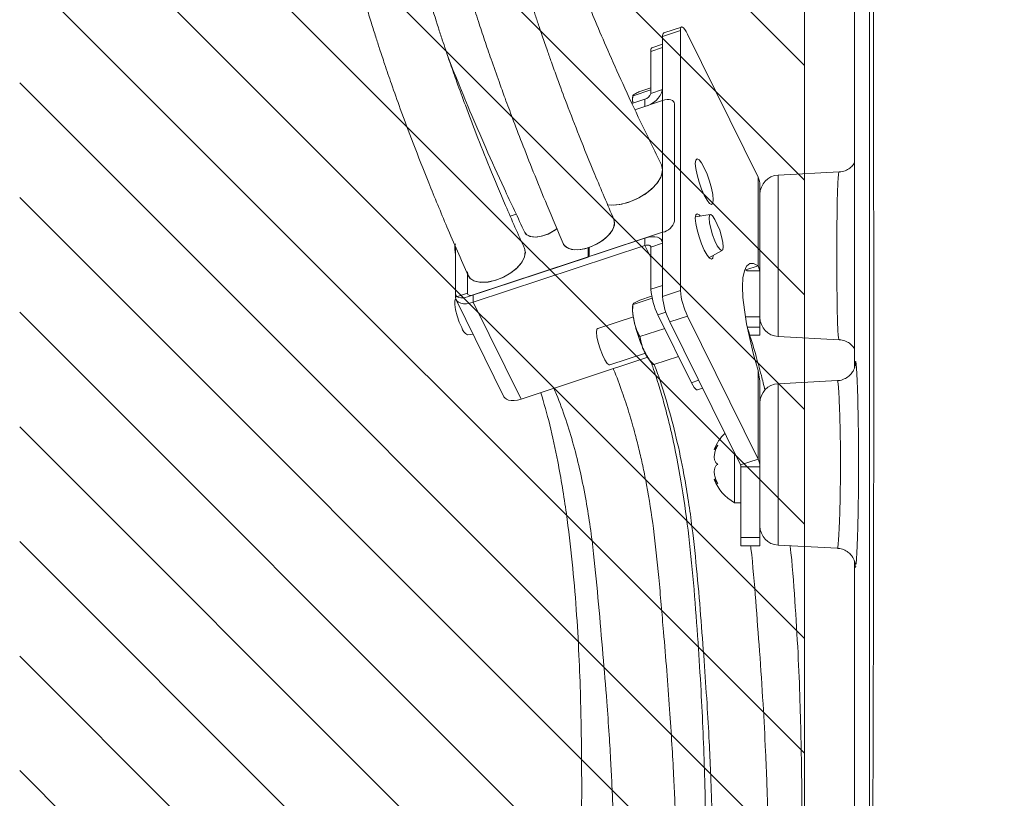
# Model space of a CAD drawing. Header units: millimetres. Extents: x 0 to 8410, y 0 to 5940.
# Tile 128 of 180: x 5057 to 5211, y 3865 to 3987. Entities that reach past the tile are written whole.
import ezdxf

# ---------------------------------------------------------------- set-up
doc = ezdxf.new("R2010")
doc.units = ezdxf.units.MM
doc.header["$LTSCALE"] = 10

msp = doc.modelspace()

# ---------------------------------------------------------------- hatches: boundary and pattern name
at = {"linetype": 'Continuous'}
h = msp.add_hatch(dxfattribs=at)
h.set_pattern_fill('ANSI31', color=8, scale=4, angle=90, style=0)
h.paths.add_polyline_path([(5057.2, 4077.87), (5057.2, 3177.87), (5180.2, 3177.87), (5180.2, 4077.87)], flags=0)

# ---------------------------------------------------------------- linework, layer by layer
at = {"color": 7, "linetype": 'Continuous', "lineweight": 0}
for p, q in [((5180.2, 4077.87), (5180.2, 3177.87)), ((5188, 3997.29), (5188, 3932.31)), ((5160.91, 3985.72), (5158.13, 3984.8)), ((5157.95, 3943.51), (5157.95, 3984.23)), ((5160.73, 3944.43), (5160.73, 3985.15)), ((5161.85, 3984.6), (5172.91, 3962.18)), ((5157.95, 3983.02), (5156.28, 3982.47)), ((5157.95, 3982.51), (5157.95, 3975.92)), ((5156.09, 3981.9), (5156.09, 3975.3)), ((5154.4, 3975.63), (5156.09, 3976.19)), ((5155.17, 3974.42), (5153.14, 3973.75)), ((5153.32, 3974.95), (5156.09, 3975.87)), ((5153.61, 3972.76), (5157.95, 3974.2)), ((5155.17, 3973.27), (5153.61, 3972.76)), ((5159.8, 3973.66), (5159.8, 3955.31)), ((5185.63, 3963.02), (5176.05, 3962.52)), ((5173.2, 3960.95), (5173.2, 3959.52)), ((5173.2, 3951.13), (5173.2, 3959.52)), ((5135, 3956.39), (5134.04, 3956.09)), ((5134.99, 3956.39), (5134.07, 3956.1)), ((5165.42, 3956.33), (5163.08, 3956)), ((5157.95, 3953.55), (5146.44, 3949.74)), ((5125.5, 3943.95), (5125.5, 3951.32)), ((5125.5, 3951.32), (5125.5, 3943.38)), ((5128.28, 3943.73), (5155.17, 3952.63)), ((5128.28, 3942.58), (5155.17, 3951.48)), ((5157.95, 3952.05), (5157.86, 3952.23)), ((5157.95, 3951.83), (5157.95, 3945.23)), ((5146.26, 3949.68), (5146.26, 3951.11)), ((5146.26, 3951.11), (5146.44, 3950.74)), ((5146.44, 3949.74), (5146.44, 3951.17)), ((5156.09, 3951.21), (5156.09, 3944.62)), ((5165.21, 3949.57), (5167.29, 3950.7)), ((5173.2, 3951.13), (5173.2, 3947.53)), ((5146.26, 3949.68), (5127.35, 3943.42)), ((5172.91, 3948.31), (5170.99, 3947.67)), ((5173.2, 3947.53), (5172.91, 3948.31)), ((5127.35, 3947.38), (5127.35, 3943.99)), ((5170.99, 3947.67), (5171.18, 3947.53)), ((5173.2, 3947.53), (5171.18, 3947.53)), ((5173.2, 3940.33), (5173.2, 3947.53)), ((5154.4, 3942.93), (5156.23, 3943.54)), ((5125.53, 3943.14), (5125.51, 3943.12)), ((5125.59, 3942.97), (5133.08, 3927.78)), ((5153.32, 3942.26), (5153.31, 3942.3)), ((5153.32, 3942.26), (5156.29, 3943.24)), ((5157.22, 3940.62), (5162.46, 3929.98)), ((5153.36, 3940.33), (5147.77, 3938.48)), ((5170.13, 3917.09), (5159.07, 3939.51)), ((5172.91, 3918.01), (5161.85, 3940.43)), ((5173.2, 3938.69), (5173.2, 3940.33)), ((5127.37, 3937.49), (5128.23, 3937.61)), ((5154.4, 3937.2), (5158.27, 3938.48)), ((5171.59, 3937.41), (5173.2, 3937.41)), ((5173.2, 3937.41), (5173.2, 3938.69)), ((5176.05, 3937.22), (5185.62, 3936.72)), ((5149.66, 3932.78), (5155.24, 3934.63)), ((5135.77, 3927.39), (5155.63, 3933.96)), ((5156.53, 3932.83), (5156.56, 3932.81)), ((5156.56, 3932.81), (5160.44, 3934.09)), ((5172.91, 3931.88), (5173.2, 3930.2)), ((5173.2, 3930.2), (5173.2, 3926.83)), ((5185.34, 3930.31), (5176.05, 3929.83)), ((5163.41, 3928.86), (5164.2, 3929.12)), ((5173.2, 3918.44), (5173.2, 3926.83)), ((5166.06, 3919.49), (5166.28, 3919.49)), ((5169.2, 3918.97), (5169.2, 3911.18)), ((5173.2, 3918.44), (5173.2, 3916.78)), ((5170.2, 3905.71), (5170.2, 3916.78)), ((5173.2, 3905.71), (5173.2, 3916.78)), ((5166.29, 3914.86), (5166.06, 3914.86)), ((5169.2, 3911.18), (5170.2, 3911.18)), ((5170.2, 3904.43), (5170.2, 3905.71)), ((5173.2, 3904.43), (5173.2, 3905.71)), ((5170.2, 3904.43), (5173.2, 3904.43)), ((5176.05, 3904.53), (5185.34, 3904.04))]:
    msp.add_line(p, q, dxfattribs=at)
at = {"color": 8, "linetype": 'Continuous', "lineweight": 0}
for p, q in [((5157.95, 3984.23), (5160.73, 3985.15)), ((5157.95, 3982.51), (5156.09, 3981.9)), ((5156.09, 3975.3), (5157.95, 3975.92)), ((5155.17, 3973.27), (5155.17, 3974.42)), ((5172.91, 3962.18), (5172.91, 3948.31)), ((5176.05, 3962.52), (5176.05, 3949.87)), ((5155.17, 3951.48), (5155.17, 3952.63)), ((5155.17, 3951.48), (5156.09, 3949.6)), ((5157.95, 3951.83), (5156.09, 3951.21)), ((5176.05, 3949.87), (5176.05, 3937.22)), ((5156.09, 3944.62), (5157.95, 3945.23)), ((5125.5, 3943.38), (5127.35, 3943.99)), ((5128.28, 3943.73), (5128.28, 3942.58)), ((5157.95, 3943.51), (5160.73, 3944.43)), ((5128.28, 3942.58), (5135.77, 3927.39)), ((5158.46, 3941.03), (5157.22, 3940.62)), ((5159.07, 3939.51), (5161.85, 3940.43)), ((5170.92, 3940.33), (5173.2, 3940.33)), ((5171.21, 3938.69), (5173.2, 3938.69)), ((5172.91, 3931.88), (5172.91, 3918.01)), ((5162.46, 3929.98), (5163.59, 3930.36)), ((5176.05, 3929.83), (5176.05, 3904.53)), ((5172.91, 3918.01), (5170.13, 3917.09)), ((5173.2, 3916.78), (5170.2, 3916.78)), ((5170.2, 3905.71), (5173.2, 3905.71))]:
    msp.add_line(p, q, dxfattribs=at)
at = {"color": 7, "linetype": 'Continuous', "lineweight": 0, "flags": 128}
for points in [[(5160.73, 3985.15), (5160.75, 3985.45), (5160.82, 3985.64), (5160.92, 3985.73), (5161.06, 3985.7), (5161.23, 3985.57), (5161.42, 3985.34), (5161.64, 3985.01), (5161.85, 3984.6)], [(5157.95, 3974.2), (5158.31, 3974.29), (5158.66, 3974.34), (5158.98, 3974.34), (5159.26, 3974.29), (5159.49, 3974.2), (5159.66, 3974.05), (5159.77, 3973.87), (5159.8, 3973.66)], [(5157.77, 3964.13), (5157.86, 3963.91), (5157.94, 3963.11), (5157.67, 3962.21), (5157.1, 3961.27), (5156.24, 3960.35), (5155.15, 3959.5), (5153.9, 3958.78), (5152.57, 3958.24), (5151.24, 3957.9), (5149.99, 3957.8), (5149.25, 3957.85)], [(5157.77, 3964.14), (5157.78, 3964.12), (5157.95, 3963.35)], [(5163.07, 3964.35), (5163.14, 3964.87), (5163.34, 3965.07), (5163.65, 3964.91), (5164.04, 3964.42), (5164.48, 3963.65), (5164.91, 3962.66), (5165.3, 3961.56), (5165.61, 3960.46), (5165.81, 3959.45), (5165.88, 3958.65), (5165.81, 3958.12), (5165.61, 3957.93), (5165.3, 3958.08), (5164.91, 3958.57), (5164.48, 3959.35), (5164.04, 3960.33), (5163.65, 3961.43), (5163.34, 3962.54), (5163.14, 3963.54), (5163.07, 3964.35)], [(5157.95, 3963.35), (5157.78, 3962.46), (5157.28, 3961.53), (5156.49, 3960.59), (5155.45, 3959.71), (5154.23, 3958.95), (5152.91, 3958.36), (5151.56, 3957.97), (5150.28, 3957.8), (5149.25, 3957.85)], [(5163.07, 3955.74), (5163.14, 3956.27), (5163.34, 3956.46), (5163.65, 3956.31), (5163.83, 3956.11)], [(5165.22, 3955.77), (5165.29, 3955.05), (5165.48, 3954.14), (5165.77, 3953.16), (5166.14, 3952.22), (5166.52, 3951.44), (5166.89, 3950.9), (5167.18, 3950.68), (5167.38, 3950.81), (5167.44, 3951.25), (5167.38, 3951.97), (5167.18, 3952.88), (5166.89, 3953.86), (5166.52, 3954.79), (5166.14, 3955.58), (5165.77, 3956.11), (5165.48, 3956.33), (5165.29, 3956.21), (5165.22, 3955.77)], [(5150.32, 3955.55), (5150.43, 3955.02), (5150.26, 3954.25), (5149.78, 3953.44), (5149.02, 3952.64), (5148.04, 3951.93), (5146.93, 3951.36), (5145.77, 3950.97), (5144.65, 3950.81), (5143.68, 3950.87), (5142.92, 3951.16), (5142.43, 3951.66), (5142.37, 3951.78)], [(5150.29, 3955.61), (5150.38, 3955.38), (5150.39, 3954.67), (5150.08, 3953.88), (5149.47, 3953.08), (5148.61, 3952.32), (5147.58, 3951.67), (5146.44, 3951.17)], [(5165.88, 3949.93), (5165.81, 3949.52), (5165.61, 3949.33), (5165.3, 3949.48), (5164.91, 3949.97), (5164.48, 3950.74), (5164.04, 3951.73), (5163.65, 3952.83), (5163.34, 3953.93), (5163.14, 3954.94), (5163.07, 3955.74)], [(5141.4, 3954.15), (5140.96, 3953.82), (5139.99, 3953.28), (5138.96, 3952.93), (5137.99, 3952.8), (5137.16, 3952.9), (5136.57, 3953.23), (5136.37, 3953.51)], [(5141.39, 3954.14), (5141.14, 3953.95), (5140.19, 3953.37), (5139.16, 3952.98), (5138.15, 3952.8), (5137.29, 3952.87), (5136.65, 3953.16), (5136.37, 3953.51)], [(5155.17, 3952.63), (5155.71, 3952.77), (5156.23, 3952.85), (5156.71, 3952.85), (5157.13, 3952.77), (5157.48, 3952.63), (5157.74, 3952.41), (5157.9, 3952.14), (5157.95, 3951.83)], [(5125.5, 3950.02), (5125.37, 3950.84), (5125.37, 3951.44), (5125.5, 3951.72), (5125.51, 3951.73)], [(5146.26, 3951.11), (5145.14, 3950.85), (5144.11, 3950.81), (5143.26, 3950.99), (5142.65, 3951.38), (5142.4, 3951.72)], [(5155.17, 3951.48), (5155.35, 3951.53), (5155.52, 3951.55), (5155.68, 3951.55), (5155.82, 3951.53), (5155.94, 3951.48), (5156.02, 3951.41), (5156.08, 3951.32), (5156.09, 3951.21)], [(5136.29, 3951.05), (5136.43, 3950.49), (5136.32, 3949.7), (5135.87, 3948.84), (5135.14, 3947.99), (5134.17, 3947.2), (5133.03, 3946.53), (5131.81, 3946.04), (5130.59, 3945.76), (5129.47, 3945.7), (5128.53, 3945.88), (5127.84, 3946.28), (5127.44, 3946.86), (5127.35, 3947.38)], [(5136.31, 3951), (5136.44, 3950.39), (5136.27, 3949.57), (5135.78, 3948.71), (5135, 3947.85), (5133.99, 3947.08), (5132.82, 3946.44), (5131.58, 3945.98), (5130.37, 3945.73), (5129.28, 3945.72), (5128.37, 3945.94), (5127.73, 3946.38), (5127.48, 3946.76)], [(5172.91, 3948.31), (5172.2, 3948.66), (5171.59, 3948.64), (5171.11, 3948.26), (5170.76, 3947.52), (5170.54, 3946.44), (5170.47, 3945.04), (5170.54, 3943.35), (5170.76, 3941.4), (5171.11, 3939.23), (5171.59, 3936.89), (5172.2, 3934.42), (5172.91, 3931.88)], [(5127.35, 3943.42), (5126.99, 3943.32), (5126.64, 3943.27), (5126.32, 3943.27), (5126.04, 3943.32), (5125.81, 3943.42), (5125.64, 3943.56), (5125.53, 3943.74), (5125.5, 3943.95)], [(5127.35, 3943.99), (5127.37, 3943.89), (5127.42, 3943.8), (5127.51, 3943.73), (5127.62, 3943.68), (5127.76, 3943.65), (5127.92, 3943.65), (5128.1, 3943.68), (5128.28, 3943.73)], [(5126.46, 3938.61), (5126.08, 3939.48), (5125.75, 3940.46), (5125.5, 3941.42), (5125.37, 3942.24), (5125.37, 3942.83), (5125.5, 3943.12), (5125.51, 3943.12)], [(5125.5, 3943.38), (5125.55, 3943.06), (5125.71, 3942.79), (5125.97, 3942.58), (5126.31, 3942.43), (5126.73, 3942.36), (5127.21, 3942.36), (5127.74, 3942.43), (5128.28, 3942.58)], [(5147.59, 3937.91), (5147.66, 3938.36), (5147.77, 3938.48)], [(5149.66, 3932.78), (5149.58, 3932.78), (5149.28, 3933), (5148.91, 3933.54), (5148.52, 3934.33), (5148.15, 3935.28), (5147.85, 3936.27), (5147.66, 3937.19), (5147.59, 3937.91)], [(5163.41, 3928.86), (5163.4, 3928.85), (5163.26, 3928.88), (5163.09, 3929.01), (5162.89, 3929.24), (5162.68, 3929.57), (5162.46, 3929.98)], [(5133.08, 3927.78), (5133.2, 3927.6), (5133.46, 3927.39), (5133.8, 3927.24), (5134.23, 3927.17), (5134.71, 3927.17), (5135.23, 3927.24), (5135.77, 3927.39)]]:
    msp.add_lwpolyline(points, dxfattribs=at)
at = {"color": 7, "linetype": 'Continuous', "lineweight": 0}
for centre, radius, start, end in [((5158.51, 3984.37), 0.581, 131.4014, 193.2988), ((5156.66, 3982.03), 0.581, 131.4014, 193.2988), ((5154.38, 3976.89), 3.7, 282.3059, 344.7317), ((5154.9, 3975.63), 1.23, 282.3104, 344.7298), ((5170.43, 3960.94), 2.77, 0.1809, 26.5154), ((5176.2, 3959.52), 3, 93, 180), ((5157.42, 3955.96), 2.47, 282.3072, 344.733), ((5166.97, 3945.51), 10.91, 184.7188, 206.6728), ((5171.6, 3945.33), 10.91, 184.7208, 206.6708), ((5168.82, 3944.41), 10.91, 184.7194, 206.6722), ((5176.2, 3940.22), 3, 180, 267), ((5128.09, 3939), 1.67, 193.389, 244.6478), ((5176.2, 3926.83), 3, 93, 180), ((5172.6, 3917.06), 7, 134.5967, 159.4), ((5170.43, 3916.77), 2.77, 0.182, 26.5144), ((5169.51, 3916.78), 0.692, 0.18, 26.5268), ((5172.6, 3917.3), 7, 200.6262, 240.9503), ((5176.2, 3907.52), 3, 180, 267)]:
    msp.add_arc(centre, radius, start, end, dxfattribs=at)
for points, knots in [([(5357.92, 4121.9), (5356.09, 4122.47), (5350.82, 4124.08), (5342.52, 4126.55), (5333.44, 4129.18), (5325.58, 4131.38), (5317.72, 4133.5), (5309.26, 4135.67), (5299.63, 4137.97), (5290.68, 4139.91), (5282.66, 4141.46), (5276.01, 4142.61), (5269.99, 4143.52), (5264.75, 4144.21), (5259.94, 4144.76), (5255.05, 4145.22), (5249.57, 4145.61), (5243.02, 4145.9), (5235.72, 4145.95), (5228.03, 4145.66), (5220.58, 4145.04), (5212.66, 4144.02), (5204.23, 4142.49), (5195.22, 4140.29), (5187.9, 4138.03), (5182.18, 4135.96), (5178.18, 4134.37), (5174.6, 4132.83), (5171.6, 4131.44), (5169.13, 4130.24), (5166.9, 4129.11), (5164.5, 4127.84), (5161.62, 4126.23), (5158.32, 4124.27), (5154.88, 4122.09), (5151.48, 4119.78), (5147.64, 4117), (5143.45, 4113.7), (5138.94, 4109.8), (5134.5, 4105.57), (5130.6, 4101.44), (5127.16, 4097.41), (5124.22, 4093.66), (5121.3, 4089.57), (5118.5, 4085.2), (5116.09, 4080.95), (5114.15, 4077.14), (5112.69, 4074), (5111.6, 4071.42), (5110.7, 4069.15), (5109.79, 4066.69), (5108.71, 4063.49), (5107.4, 4059.01), (5106.15, 4053.68), (5105.17, 4047.97), (5104.56, 4042.65), (5104.27, 4038.06), (5104.18, 4034.21), (5104.2, 4031.1), (5104.29, 4028.42), (5104.41, 4026.22), (5104.55, 4024.16), (5104.74, 4021.88), (5105.05, 4019.01), (5105.48, 4015.69), (5106.22, 4010.92), (5107.32, 4005.19), (5108.78, 3998.9), (5110.19, 3993.56), (5111.36, 3989.48), (5112.28, 3986.44), (5112.97, 3984.26), (5113.65, 3982.13), (5114.47, 3979.68), (5115.53, 3976.56), (5117.01, 3972.41), (5118.94, 3967.25), (5121.37, 3961.08), (5124.22, 3954.18), (5126.36, 3949.31), (5127.48, 3946.77)], [0, 0, 0, 0, 0.0117983, 0.0338149, 0.0531759, 0.0698976, 0.0840046, 0.1033548, 0.1237063, 0.1451638, 0.1601266, 0.1745211, 0.187237, 0.1983038, 0.207782, 0.2177576, 0.2294386, 0.2428143, 0.2597888, 0.2767389, 0.2933046, 0.3094911, 0.330558, 0.3520305, 0.3742435, 0.3851766, 0.3960847, 0.4057454, 0.4139522, 0.4207035, 0.4263047, 0.4327691, 0.4413011, 0.4513226, 0.4621806, 0.4728473, 0.4833087, 0.4995228, 0.5152055, 0.5312654, 0.5493903, 0.5618483, 0.5751178, 0.5891879, 0.6040459, 0.6189636, 0.630687, 0.6405435, 0.6485491, 0.6547184, 0.661403, 0.6710406, 0.6835563, 0.7014293, 0.7179766, 0.7332329, 0.7472141, 0.7571609, 0.7658704, 0.7733523, 0.7796291, 0.7842743, 0.7905903, 0.7985732, 0.8081958, 0.8180814, 0.8381817, 0.8555826, 0.8702972, 0.8826217, 0.8896252, 0.8956609, 0.9008639, 0.9074501, 0.9161976, 0.9270904, 0.9422907, 0.9595572, 0.9788238, 1, 1, 1, 1]), ([(5136.31, 3951), (5135.31, 3953.25), (5133.42, 3957.5), (5130.91, 3963.49), (5128.82, 3968.72), (5127.13, 3973.17), (5125.79, 3976.83), (5124.78, 3979.71), (5124.02, 3981.92), (5123.39, 3983.81), (5122.53, 3986.45), (5121.36, 3990.19), (5120.06, 3994.67), (5118.92, 3998.9), (5117.96, 4002.78), (5117.04, 4006.82), (5116.2, 4010.99), (5115.46, 4015.27), (5114.9, 4019.25), (5114.5, 4022.85), (5114.26, 4025.78), (5114.11, 4028.32), (5114, 4030.97), (5113.97, 4034.23), (5114.07, 4038.02), (5114.37, 4042.31), (5114.89, 4046.65), (5115.6, 4050.84), (5116.41, 4054.56), (5117.3, 4057.97), (5118.28, 4061.2), (5119.35, 4064.35), (5120.56, 4067.48), (5121.97, 4070.75), (5123.65, 4074.26), (5125.7, 4078.09), (5128.21, 4082.24), (5131.04, 4086.4), (5133.96, 4090.23), (5136.5, 4093.26), (5138.54, 4095.55), (5140.23, 4097.34), (5141.98, 4099.13), (5144.07, 4101.15), (5146.53, 4103.41), (5149.37, 4105.85), (5152.6, 4108.45), (5156.21, 4111.14), (5159.94, 4113.7), (5163.46, 4115.94), (5166.54, 4117.76), (5169.08, 4119.17), (5171.06, 4120.23), (5172.61, 4121.02), (5174.07, 4121.75), (5175.73, 4122.55), (5177.77, 4123.5), (5180.57, 4124.74), (5184.25, 4126.25), (5188.76, 4127.93), (5193.69, 4129.56), (5198.89, 4131.07), (5204.85, 4132.55), (5211.64, 4133.92), (5219.35, 4135.06), (5227.35, 4135.82), (5235.61, 4136.17), (5243.73, 4136.09), (5251.44, 4135.69), (5258.33, 4135.08), (5264.03, 4134.43), (5268.63, 4133.81), (5272.6, 4133.21), (5276.9, 4132.51), (5282.06, 4131.59), (5288.23, 4130.39), (5295.44, 4128.85), (5303.69, 4126.94), (5312.99, 4124.62), (5323.28, 4121.87), (5334.56, 4118.68), (5346.19, 4115.25), (5354.07, 4112.84), (5357.87, 4111.68)], [0, 0, 0, 0, 0.019575, 0.037026, 0.052283, 0.065299, 0.075886, 0.084257, 0.090401, 0.095231, 0.100696, 0.113464, 0.127915, 0.139763, 0.150485, 0.161939, 0.175238, 0.187203, 0.199761, 0.210528, 0.219251, 0.22597, 0.233341, 0.24319, 0.255473, 0.267936, 0.282852, 0.295984, 0.307555, 0.318557, 0.329102, 0.339213, 0.349648, 0.360462, 0.372308, 0.385755, 0.400619, 0.416766, 0.43157, 0.444033, 0.452165, 0.458832, 0.465737, 0.474199, 0.484223, 0.494691, 0.506452, 0.519503, 0.532696, 0.54417, 0.553898, 0.561882, 0.567667, 0.571988, 0.575806, 0.580654, 0.586551, 0.593496, 0.604651, 0.617306, 0.630377, 0.643814, 0.657618, 0.675395, 0.69377, 0.712767, 0.731279, 0.750227, 0.767301, 0.78248, 0.795726, 0.804749, 0.81266, 0.821747, 0.832886, 0.84638, 0.8621, 0.8801, 0.900434, 0.923151, 0.947812, 0.974811, 1, 1, 1, 1]), ([(5150.32, 3955.56), (5149.31, 3957.91), (5147.43, 3962.28), (5144.99, 3968.32), (5143.04, 3973.35), (5141.61, 3977.19), (5140.61, 3979.96), (5139.96, 3981.78), (5139.48, 3983.17), (5139.04, 3984.44), (5138.55, 3985.91), (5137.82, 3988.09), (5136.85, 3991.09), (5135.71, 3994.76), (5134.52, 3998.8), (5133.43, 4002.76), (5132.46, 4006.55), (5131.6, 4010.17), (5130.82, 4013.77), (5130.09, 4017.61), (5129.45, 4021.45), (5128.95, 4025.15), (5128.61, 4028.36), (5128.41, 4030.8), (5128.29, 4032.83), (5128.2, 4034.87), (5128.14, 4037.38), (5128.17, 4040.35), (5128.33, 4044.14), (5128.71, 4048.31), (5129.33, 4052.51), (5130.03, 4056.11), (5130.81, 4059.34), (5131.68, 4062.38), (5132.66, 4065.37), (5133.81, 4068.43), (5135.19, 4071.68), (5136.89, 4075.22), (5139, 4079.1), (5141.56, 4083.24), (5144.4, 4087.27), (5147.2, 4090.82), (5149.53, 4093.53), (5151.37, 4095.54), (5152.93, 4097.16), (5154.61, 4098.84), (5156.63, 4100.75), (5159.07, 4102.94), (5161.99, 4105.39), (5165.46, 4108.08), (5169.25, 4110.78), (5173.05, 4113.25), (5176.47, 4115.29), (5179.29, 4116.86), (5181.48, 4118.01), (5183.24, 4118.9), (5185, 4119.76), (5187.14, 4120.75), (5189.99, 4122), (5193.59, 4123.46), (5197.86, 4125.03), (5202.52, 4126.55), (5207.42, 4127.95), (5213.01, 4129.31), (5219.36, 4130.56), (5226.54, 4131.59), (5233.95, 4132.24), (5241.57, 4132.51), (5249.04, 4132.39), (5256.13, 4131.98), (5262.48, 4131.4), (5267.72, 4130.78), (5271.99, 4130.2), (5275.78, 4129.63), (5279.98, 4128.94), (5285.04, 4128.03), (5291.05, 4126.85), (5298.04, 4125.35), (5306.03, 4123.49), (5315.03, 4121.22), (5325.01, 4118.54), (5335.95, 4115.43), (5347, 4112.17), (5354.42, 4109.9), (5357.87, 4108.85)], [0, 0, 0, 0, 0.0205237, 0.0381816, 0.0528931, 0.0646118, 0.0719668, 0.0772886, 0.0806918, 0.0841912, 0.0885168, 0.0936683, 0.1034295, 0.1150807, 0.126341, 0.1395566, 0.1506473, 0.1605677, 0.1724022, 0.1834084, 0.1957693, 0.2077751, 0.217722, 0.2256258, 0.2306449, 0.2368488, 0.2447748, 0.2544183, 0.2650825, 0.2810633, 0.2948405, 0.3064583, 0.3171938, 0.3276755, 0.337799, 0.3485447, 0.3601411, 0.3728725, 0.3874247, 0.4036125, 0.4205565, 0.4351441, 0.4470657, 0.4545384, 0.4608474, 0.468167, 0.4767432, 0.4865771, 0.4983792, 0.5115901, 0.5261742, 0.5399328, 0.5514968, 0.5608701, 0.5677066, 0.5726187, 0.5776384, 0.5842227, 0.5923661, 0.6035018, 0.6162149, 0.629326, 0.642757, 0.6565019, 0.6741184, 0.6922494, 0.7109432, 0.7289372, 0.7473896, 0.7640617, 0.7788971, 0.7918191, 0.8005799, 0.8085543, 0.8181447, 0.829737, 0.8436656, 0.8598193, 0.878287, 0.8991611, 0.9225149, 0.9479056, 0.9757332, 1, 1, 1, 1]), ([(5148.11, 4104.74), (5147.85, 4104.5), (5146.05, 4102.8), (5143.44, 4099.95), (5140.2, 4096.17), (5137.46, 4092.66), (5134.76, 4088.88), (5132.2, 4084.88), (5130.01, 4081.04), (5128.28, 4077.65), (5126.99, 4074.87), (5126.01, 4072.58), (5125.27, 4070.71), (5124.59, 4068.9), (5123.87, 4066.82), (5123.04, 4064.21), (5122, 4060.45), (5120.95, 4055.77), (5120.11, 4050.44), (5119.6, 4045.39), (5119.38, 4040.99), (5119.34, 4037.31), (5119.4, 4034.38), (5119.52, 4031.86), (5119.67, 4029.55), (5119.89, 4027.03), (5120.22, 4023.92), (5120.71, 4020.26), (5121.5, 4015.42), (5122.61, 4009.87), (5124.04, 4003.83), (5125.49, 3998.4), (5126.82, 3993.8), (5128.01, 3989.93), (5129.04, 3986.7), (5130.05, 3983.66), (5131.12, 3980.51), (5132.2, 3977.47), (5133.32, 3974.39), (5134.5, 3971.21), (5135.97, 3967.37), (5137.77, 3962.81), (5139.92, 3957.54), (5141.52, 3953.77), (5142.37, 3951.78)], [0, 0, 0, 0, 0.006586, 0.045611, 0.07216, 0.100234, 0.129799, 0.160816, 0.191457, 0.214933, 0.234707, 0.250818, 0.263314, 0.273901, 0.288082, 0.30582, 0.326695, 0.363397, 0.397833, 0.430086, 0.460056, 0.481165, 0.499453, 0.514925, 0.528241, 0.54253, 0.561788, 0.58581, 0.610306, 0.651038, 0.687896, 0.720852, 0.750377, 0.771857, 0.791425, 0.809077, 0.827123, 0.848401, 0.864086, 0.882824, 0.905853, 0.933119, 0.964541, 1, 1, 1, 1]), ([(5157.77, 3964.14), (5156.67, 3966.38), (5154.58, 3970.62), (5151.78, 3976.62), (5149.44, 3981.87), (5147.52, 3986.34), (5146, 3990.04), (5144.83, 3992.98), (5143.96, 3995.24), (5143.25, 3997.11), (5142.32, 3999.64), (5141.04, 4003.24), (5139.6, 4007.57), (5138.33, 4011.71), (5137.26, 4015.45), (5136.25, 4019.27), (5135.34, 4023.14), (5134.5, 4027.15), (5133.82, 4030.95), (5133.31, 4034.44), (5132.97, 4037.29), (5132.76, 4039.58), (5132.59, 4041.75), (5132.45, 4044.27), (5132.37, 4047.43), (5132.42, 4051.41), (5132.69, 4055.75), (5133.21, 4060.02), (5133.86, 4063.71), (5134.61, 4067.05), (5135.49, 4070.24), (5136.54, 4073.42), (5137.45, 4075.87), (5138.07, 4077.25), (5138.22, 4077.58)], [0, 0, 0, 0, 0.055607, 0.105255, 0.148781, 0.186086, 0.216657, 0.241139, 0.259527, 0.2732, 0.288127, 0.32309, 0.363775, 0.39776, 0.428565, 0.459811, 0.496207, 0.529014, 0.564609, 0.596171, 0.62147, 0.640547, 0.657293, 0.679843, 0.708359, 0.742768, 0.788181, 0.828113, 0.862613, 0.893686, 0.925273, 0.956988, 0.989646, 1, 1, 1, 1]), ([(5190.44, 3795.59), (5190.41, 3825.02), (5190.33, 3892.44), (5190.36, 3959.86), (5190.37, 3997.84)], [0, 0, 0, 0, 0.436559, 1, 1, 1, 1]), ([(5124.35, 3980.98), (5124.77, 3979.89), (5125.87, 3977.08), (5127.82, 3972.35), (5130.3, 3966.61), (5133.16, 3960.26), (5135.27, 3955.83), (5136.37, 3953.51)], [0, 0, 0, 0, 0.119879, 0.307681, 0.51741, 0.748459, 1, 1, 1, 1]), ([(5153.29, 3973.8), (5153.28, 3973.87), (5153.2, 3974.24), (5153.27, 3974.63), (5153.32, 3974.95)], [0, 0, 0, 0, 0.179461, 1, 1, 1, 1]), ([(5153.27, 3974.98), (5153.25, 3974.8), (5153.2, 3974.42), (5153.25, 3974.01), (5153.27, 3973.79)], [0, 0, 0, 0, 0.480174, 1, 1, 1, 1]), ([(5154.4, 3975.63), (5154.16, 3975.52), (5153.53, 3975.22), (5153.18, 3975), (5153.29, 3974.96), (5153.32, 3974.95)], [0, 0, 0, 0, 0.30324, 0.824416, 1, 1, 1, 1]), ([(5188, 3964.45), (5187.97, 3964.4), (5187.85, 3964.16), (5187.43, 3963.71), (5186.75, 3963.27), (5186.1, 3963.03), (5185.71, 3963.05), (5185.63, 3963.05)], [0, 0, 0, 0, 0.07832, 0.332842, 0.613858, 0.916492, 1, 1, 1, 1]), ([(5154.4, 3937.2), (5154.19, 3937.56), (5153.78, 3938.31), (5153.42, 3939.86), (5153.18, 3941.18), (5153.29, 3942.08), (5153.32, 3942.26)], [0, 0, 0, 0, 0.24494, 0.500122, 0.904927, 1, 1, 1, 1]), ([(5153.27, 3942.31), (5153.25, 3942.1), (5153.2, 3941.53), (5153.27, 3940.73), (5153.41, 3940.05), (5153.46, 3939.8)], [0, 0, 0, 0, 0.2647747, 0.7307769, 1, 1, 1, 1]), ([(5153.31, 3942.35), (5153.45, 3942.45), (5153.64, 3942.59), (5154.24, 3942.86), (5154.4, 3942.93)], [0, 0, 0, 0, 0.748003, 1, 1, 1, 1]), ([(5153.46, 3939.8), (5153.48, 3939.67), (5153.57, 3939.15), (5153.84, 3938.15), (5154.25, 3936.89), (5154.73, 3935.69), (5155.08, 3934.89), (5155.28, 3934.55), (5155.3, 3934.52)], [0, 0, 0, 0, 0.07651, 0.305371, 0.52739, 0.749168, 0.974672, 1, 1, 1, 1]), ([(5173.98, 3928.84), (5173.79, 3929.59), (5173.33, 3931.52), (5172.45, 3934.66), (5171.74, 3937.09), (5171.31, 3938.32), (5171.29, 3938.35)], [0, 0, 0, 0, 0.232958, 0.59197, 0.989655, 1, 1, 1, 1]), ([(5154.4, 3937.2), (5154.49, 3936.72), (5154.73, 3935.42), (5155.51, 3933.91), (5156.35, 3933.03), (5156.56, 3932.81)], [0, 0, 0, 0, 0.303245, 0.824409, 1, 1, 1, 1]), ([(5185.61, 3936.69), (5185.78, 3936.68), (5186.23, 3936.68), (5186.89, 3936.4), (5187.49, 3935.97), (5187.85, 3935.56), (5187.97, 3935.34), (5188, 3935.28)], [0, 0, 0, 0, 0.161951, 0.44967, 0.69617, 0.91358, 1, 1, 1, 1]), ([(5155.3, 3934.52), (5155.48, 3934.22), (5155.84, 3933.59), (5156.2, 3933.06), (5156.51, 3932.82), (5156.51, 3932.82)], [0, 0, 0, 0, 0.465517, 0.984269, 1, 1, 1, 1]), ([(5198.86, 3587.11), (5198.33, 3587.39), (5196.36, 3588.46), (5193.21, 3590.78), (5189.55, 3594.17), (5186.19, 3598.23), (5183.04, 3603.17), (5180.16, 3609.24), (5177.75, 3616.32), (5175.76, 3624.34), (5174.13, 3633.18), (5172.83, 3642.9), (5171.8, 3653.31), (5170.74, 3665.26), (5169.61, 3678.19), (5168.49, 3691.68), (5167.49, 3704.56), (5166.61, 3716.84), (5165.85, 3728.57), (5165.22, 3739.5), (5164.71, 3749.71), (5164.22, 3761.88), (5163.83, 3776.77), (5163.77, 3794.96), (5164.07, 3814.17), (5164.59, 3833.83), (5164.83, 3849.6), (5164.71, 3861.14), (5164.54, 3868.33), (5164.3, 3875.12), (5163.96, 3882.05), (5163.5, 3889.53), (5162.89, 3897.61), (5162.11, 3905.76), (5161.06, 3913.54), (5159.94, 3919.49), (5158.95, 3923.77), (5158.22, 3926.61), (5157.37, 3929.51), (5156.67, 3931.75), (5156.19, 3933.04), (5156.09, 3933.33)], [0, 0, 0, 0, 0.0050297, 0.0188508, 0.0326558, 0.0467632, 0.0629552, 0.0816474, 0.1029756, 0.1256388, 0.1508518, 0.1784246, 0.2079287, 0.238683, 0.2791927, 0.3171357, 0.3525546, 0.3879303, 0.4208655, 0.4515676, 0.4802273, 0.5070185, 0.5542594, 0.6056428, 0.6599969, 0.7156684, 0.7706687, 0.7923834, 0.8124567, 0.8309962, 0.849378, 0.8706707, 0.8939926, 0.9176397, 0.9401025, 0.9612164, 0.9700133, 0.9786902, 0.9872749, 0.9971028, 1, 1, 1, 1]), ([(5156.6, 3932.87), (5156.62, 3932.81), (5157.32, 3931.09), (5158.47, 3927.49), (5159.97, 3922.04), (5161.34, 3915.66), (5162.47, 3908.58), (5163.28, 3900.94), (5163.91, 3893.61), (5164.45, 3886.55), (5164.9, 3879.93), (5165.23, 3874.11), (5165.46, 3869.18), (5165.62, 3864.87), (5165.75, 3860.67), (5165.84, 3856.24), (5165.9, 3850.8), (5165.9, 3844.2), (5165.79, 3836.32), (5165.61, 3827.73), (5165.39, 3818.38), (5165.18, 3808.34), (5164.95, 3792.92), (5165, 3772.36), (5165.82, 3748.98), (5166.98, 3727.8), (5168.26, 3709), (5169.71, 3690.54), (5171.29, 3672.27), (5172.95, 3654.04), (5174.49, 3638.93), (5176.43, 3627.22), (5178.26, 3618.98), (5180.41, 3611.9), (5182.87, 3606.07), (5185.41, 3601.45), (5188.24, 3597.44), (5191.27, 3594.05), (5194.44, 3591.28), (5196.94, 3589.44), (5198.43, 3588.61), (5198.78, 3588.41)], [0, 0, 0, 0, 0.00064, 0.017798, 0.034775, 0.051831, 0.075294, 0.096913, 0.117742, 0.137981, 0.156902, 0.173791, 0.187264, 0.198532, 0.210207, 0.22265, 0.235911, 0.256159, 0.278283, 0.302409, 0.328666, 0.357185, 0.387195, 0.458972, 0.53109, 0.585407, 0.638846, 0.690737, 0.742113, 0.793938, 0.8455, 0.870294, 0.894063, 0.9167, 0.932601, 0.947373, 0.961102, 0.973861, 0.985677, 0.996558, 1, 1, 1, 1]), ([(5188.12, 3932.76), (5188.12, 3932.76), (5188.12, 3932.76), (5188.11, 3932.67), (5188.06, 3932.44), (5187.92, 3932.03), (5187.62, 3931.51), (5187.11, 3930.96), (5186.4, 3930.53), (5185.77, 3930.31), (5185.41, 3930.33), (5185.35, 3930.33)], [0, 0, 0, 0, 0.020064, 0.143923, 0.238514, 0.335702, 0.47158, 0.61729, 0.784006, 0.964405, 1, 1, 1, 1]), ([(5188.11, 3932.72), (5188.12, 3932.79), (5188.13, 3933.01), (5188.14, 3933.07), (5188.15, 3933.1)], [0, 0, 0, 0, 0.331757, 1, 1, 1, 1]), ([(5188.28, 3932.79), (5188.28, 3932.75), (5188.31, 3932.54), (5188.36, 3931.72), (5188.43, 3930.34), (5188.5, 3928.56), (5188.55, 3926.46), (5188.6, 3924.1), (5188.64, 3921.55), (5188.66, 3918.65), (5188.66, 3915.68), (5188.63, 3912.78), (5188.6, 3910.22), (5188.55, 3907.86), (5188.49, 3905.77), (5188.42, 3903.99), (5188.35, 3902.62), (5188.3, 3901.79), (5188.27, 3901.57), (5188.27, 3901.52)], [0, 0, 0, 0, 0.016475, 0.079591, 0.142703, 0.205818, 0.268953, 0.33209, 0.395281, 0.458472, 0.537367, 0.600608, 0.663851, 0.727093, 0.790334, 0.853524, 0.916713, 0.979835, 1, 1, 1, 1]), ([(5199.19, 3581.64), (5198.89, 3581.78), (5197.5, 3582.43), (5194.74, 3584.09), (5190.75, 3586.85), (5186.38, 3590.82), (5182.11, 3596), (5178.24, 3602.41), (5175.02, 3610.01), (5172.37, 3619.29), (5170.21, 3629.96), (5168.57, 3641.7), (5167.37, 3653.48), (5166.31, 3665.13), (5165.27, 3676.58), (5164.31, 3687.84), (5163.16, 3701.91), (5161.93, 3718.57), (5160.77, 3737.48), (5160.03, 3753.25), (5159.61, 3766.03), (5159.4, 3776.1), (5159.33, 3785.84), (5159.37, 3795.55), (5159.49, 3804.76), (5159.67, 3813.66), (5159.87, 3822.14), (5160.07, 3830.81), (5160.22, 3839.4), (5160.26, 3846.66), (5160.21, 3852.42), (5160.12, 3856.74), (5160.01, 3860.69), (5159.86, 3864.55), (5159.67, 3868.71), (5159.4, 3873.51), (5159.04, 3878.98), (5158.6, 3884.86), (5158.02, 3891.76), (5157.39, 3899.21), (5156.6, 3906.91), (5155.71, 3912.63), (5154.91, 3916.64), (5154.32, 3919.28), (5153.59, 3922.17), (5152.71, 3925.27), (5151.58, 3928.66), (5150.74, 3930.94), (5150.24, 3932.13), (5150.23, 3932.17)], [0, 0, 0, 0, 0.002785, 0.012647, 0.026454, 0.042649, 0.061038, 0.081482, 0.104003, 0.128735, 0.160814, 0.193506, 0.226234, 0.25838, 0.289911, 0.321007, 0.35164, 0.40651, 0.458982, 0.508296, 0.536985, 0.564667, 0.591415, 0.617412, 0.644722, 0.667328, 0.690698, 0.714589, 0.738737, 0.761409, 0.774316, 0.786141, 0.79696, 0.806858, 0.817933, 0.831198, 0.846397, 0.863043, 0.879779, 0.903439, 0.924897, 0.944432, 0.952204, 0.95972, 0.967588, 0.978054, 0.987992, 0.999581, 1, 1, 1, 1]), ([(5138.87, 3928.41), (5139.35, 3926.76), (5140.36, 3923.27), (5141.71, 3916.93), (5142.89, 3909.72), (5143.8, 3901.98), (5144.44, 3894.57), (5144.85, 3887.47), (5145.09, 3880.88), (5145.21, 3875.11), (5145.26, 3870.23), (5145.27, 3865.95), (5145.25, 3861.75), (5145.2, 3857.29), (5145.12, 3851.78), (5144.96, 3845.09), (5144.73, 3837.05), (5144.47, 3828.26), (5144.21, 3818.69), (5144, 3808.4), (5143.82, 3792.65), (5144.01, 3771.78), (5145.06, 3748.2), (5146.35, 3727.02), (5147.63, 3708.35), (5148.94, 3690.2), (5150.24, 3672.56), (5151.47, 3655.23), (5152.81, 3639.5), (5154.99, 3625.45), (5157.53, 3614.54), (5160.44, 3605.33), (5163.61, 3597.72), (5167.23, 3591.05), (5171.18, 3585.35), (5175.23, 3580.58), (5179.75, 3576.28), (5184.6, 3572.61), (5189.5, 3569.66), (5194.2, 3567.49), (5197.72, 3566.17), (5199.68, 3565.64), (5200.17, 3565.5)], [0, 0, 0, 0, 0.014583, 0.030702, 0.052837, 0.073206, 0.092688, 0.111364, 0.128691, 0.1441, 0.15634, 0.166667, 0.177487, 0.189056, 0.201428, 0.220407, 0.24126, 0.264081, 0.288951, 0.31595, 0.344328, 0.411795, 0.478818, 0.528886, 0.57788, 0.625237, 0.67118, 0.71616, 0.761059, 0.794317, 0.826858, 0.848179, 0.869531, 0.890995, 0.907177, 0.923437, 0.93966, 0.955709, 0.970722, 0.984179, 0.996002, 1, 1, 1, 1]), ([(5140.92, 3929.09), (5141.05, 3928.78), (5141.72, 3927.21), (5142.77, 3924.27), (5144.03, 3920.2), (5145.09, 3915.92), (5146.23, 3910.26), (5147.17, 3903.36), (5147.91, 3895.31), (5148.59, 3887.56), (5149.16, 3880.73), (5149.56, 3875.06), (5149.82, 3870.65), (5150.02, 3866.75), (5150.23, 3861.94), (5150.41, 3855.69), (5150.5, 3847.72), (5150.43, 3838.87), (5150.22, 3828.99), (5149.95, 3818.03), (5149.69, 3806.14), (5149.53, 3793.69), (5149.53, 3781.04), (5149.76, 3768.33), (5150.18, 3755.64), (5150.87, 3740.85), (5151.85, 3724.11), (5153.15, 3705.62), (5154.56, 3687.62), (5156.04, 3670.07), (5157.51, 3652.8), (5159.12, 3637.21), (5161.43, 3623.47), (5163.88, 3612.92), (5166.8, 3604.12), (5170.07, 3596.94), (5173.86, 3590.77), (5177.95, 3585.6), (5182.1, 3581.36), (5186.63, 3577.71), (5190.96, 3574.87), (5194.85, 3572.78), (5197.67, 3571.44), (5199.33, 3570.81), (5199.86, 3570.61)], [0, 0, 0, 0, 0.0030877, 0.0155454, 0.0276636, 0.0399962, 0.0525815, 0.0753181, 0.0966185, 0.1176348, 0.1372748, 0.1510165, 0.1627145, 0.172306, 0.1820343, 0.2009241, 0.2219388, 0.2452949, 0.2711691, 0.3003333, 0.3323668, 0.365622, 0.3992339, 0.432978, 0.4667403, 0.5004164, 0.5509582, 0.6003886, 0.6481117, 0.6947159, 0.7405686, 0.7860354, 0.8191597, 0.8510477, 0.8718579, 0.8926508, 0.9134804, 0.9291724, 0.9448584, 0.9604598, 0.9752182, 0.9858977, 0.9955074, 1, 1, 1, 1]), ([(5166.61, 3917.19), (5166.46, 3917.29), (5166.21, 3917.47), (5166.04, 3918.01), (5166.03, 3918.62), (5166.17, 3919.28), (5166.39, 3919.82), (5166.56, 3920.12), (5166.61, 3920.21)], [0, 0, 0, 0, 0.235549, 0.408136, 0.581127, 0.745075, 0.917183, 1, 1, 1, 1]), ([(5166.61, 3920.21), (5166.47, 3920.03), (5166.21, 3919.72), (5166.05, 3919.5), (5166.06, 3919.52), (5166.06, 3919.52)], [0, 0, 0, 0, 0.473346, 0.820114, 1, 1, 1, 1]), ([(5166.61, 3914.15), (5166.46, 3914.44), (5166.21, 3914.93), (5166.04, 3915.7), (5166.03, 3916.31), (5166.17, 3916.8), (5166.39, 3917.07), (5166.56, 3917.16), (5166.61, 3917.19)], [0, 0, 0, 0, 0.235558, 0.408162, 0.581136, 0.745075, 0.917186, 1, 1, 1, 1]), ([(5166.06, 3914.84), (5166.06, 3914.84), (5166.04, 3914.86), (5166.18, 3914.68), (5166.39, 3914.42), (5166.56, 3914.22), (5166.61, 3914.15)], [0, 0, 0, 0, 0.166259, 0.492554, 0.835157, 1, 1, 1, 1]), ([(5198.01, 3599.94), (5197.27, 3600.67), (5195.5, 3602.41), (5193.06, 3605.81), (5190.6, 3610.23), (5188.4, 3615.72), (5186.53, 3622.21), (5184.97, 3629.54), (5183.73, 3637.37), (5182.73, 3645.49), (5181.89, 3653.74), (5180.74, 3665.6), (5179.31, 3680.79), (5177.81, 3698.47), (5176.57, 3714.85), (5175.59, 3729.89), (5174.83, 3744.21), (5174.27, 3757.87), (5173.92, 3770.91), (5173.77, 3783.45), (5173.81, 3795.9), (5173.97, 3806.53), (5174.15, 3815.57), (5174.31, 3822.79), (5174.47, 3830.14), (5174.6, 3837.46), (5174.68, 3844.46), (5174.67, 3850.45), (5174.61, 3855.4), (5174.53, 3859.45), (5174.42, 3863.37), (5174.28, 3867.57), (5174.05, 3873.04), (5173.68, 3879.91), (5173.16, 3887.79), (5172.52, 3895.91), (5172.1, 3901.44), (5171.75, 3904.29), (5171.73, 3904.43)], [0, 0, 0, 0, 0.009979, 0.024139, 0.040381, 0.059013, 0.08137, 0.105937, 0.131722, 0.158348, 0.185363, 0.212269, 0.274127, 0.333706, 0.384975, 0.43418, 0.480749, 0.524863, 0.567483, 0.60802, 0.647057, 0.688565, 0.711424, 0.734859, 0.758716, 0.782832, 0.805964, 0.826658, 0.840943, 0.854013, 0.865952, 0.879, 0.894848, 0.919089, 0.945889, 0.971617, 0.998629, 1, 1, 1, 1]), ([(5182.69, 3700.42), (5182.53, 3702.52), (5182.03, 3708.94), (5181.3, 3719.35), (5180.54, 3731.36), (5179.94, 3742.45), (5179.47, 3752.73), (5179.08, 3763.47), (5178.79, 3775.2), (5178.67, 3788.39), (5178.75, 3802.21), (5179, 3816.43), (5179.35, 3830.85), (5179.69, 3845.15), (5179.8, 3857.1), (5179.76, 3866.51), (5179.66, 3873.46), (5179.48, 3880.43), (5179.18, 3887.86), (5178.68, 3895.94), (5178.27, 3901.57), (5177.94, 3904.41), (5177.93, 3904.43)], [0, 0, 0, 0, 0.030887, 0.094674, 0.153535, 0.207944, 0.258325, 0.305064, 0.366091, 0.431036, 0.498989, 0.568901, 0.639726, 0.710248, 0.778471, 0.814751, 0.848232, 0.880397, 0.917012, 0.957471, 0.999682, 1, 1, 1, 1]), ([(5185.33, 3904.02), (5185.6, 3903.99), (5186.14, 3903.95), (5186.84, 3903.58), (5187.38, 3903.12), (5187.74, 3902.64), (5187.96, 3902.2), (5188.06, 3901.89), (5188.1, 3901.69), (5188.12, 3901.6), (5188.12, 3901.6), (5188.12, 3901.6)], [0, 0, 0, 0, 0.15774, 0.318993, 0.458489, 0.580716, 0.68597, 0.772023, 0.850023, 0.950828, 1, 1, 1, 1]), ([(5188, 3902.04), (5188, 3899.51), (5188, 3884.95), (5188, 3858.34), (5188, 3822.23), (5188, 3786.13), (5188.01, 3750.01), (5190.19, 3721.79), (5191.13, 3705.55), (5191.38, 3701.33)], [0, 0, 0, 0, 0.037729, 0.217594, 0.397459, 0.577325, 0.756938, 0.936803, 1, 1, 1, 1]), ([(5188.14, 3901.25), (5188.14, 3901.29), (5188.12, 3901.34), (5188.12, 3901.54), (5188.11, 3901.6)], [0, 0, 0, 0, 0.7314209, 1, 1, 1, 1])]:
    msp.add_open_spline(points, degree=3, knots=knots, dxfattribs=at)
at = {"color": 8, "linetype": 'Continuous', "lineweight": 0}
for points, knots in [([(5190.97, 3997.9), (5191.02, 3959.92), (5191.12, 3883.95), (5190.54, 3800.36), (5191.41, 3747.14), (5192.7, 3724.32), (5194.35, 3701.51), (5196.2, 3678.72), (5200.02, 3625.5), (5204.22, 3564.73), (5208.12, 3496.34), (5209.34, 3450.78), (5209.88, 3405.19), (5209.94, 3359.6), (5209.89, 3295.61), (5209.94, 3246.8), (5209.97, 3213.2)], [0, 0, 0, 0, 0.145116, 0.290231, 0.319327, 0.348429, 0.377548, 0.406673, 0.435788, 0.58138, 0.639408, 0.697444, 0.755499, 0.813563, 0.871614, 1, 1, 1, 1]), ([(5185.25, 3949.87), (5185.25, 3950.61), (5185.25, 3952.08), (5185.26, 3954.23), (5185.28, 3956.26), (5185.3, 3958.11), (5185.34, 3959.72), (5185.39, 3961.06), (5185.45, 3962.08), (5185.52, 3962.74), (5185.58, 3963.04), (5185.62, 3962.99), (5185.63, 3962.98)], [0, 0, 0, 0, 0.10694, 0.213879, 0.321219, 0.428559, 0.535937, 0.64332, 0.750774, 0.858229, 0.965784, 1, 1, 1, 1]), ([(5185.62, 3936.76), (5185.61, 3936.75), (5185.57, 3936.7), (5185.51, 3936.99), (5185.44, 3937.64), (5185.38, 3938.66), (5185.34, 3939.99), (5185.3, 3941.61), (5185.28, 3943.46), (5185.26, 3945.49), (5185.25, 3947.65), (5185.25, 3949.13), (5185.25, 3949.87)], [0, 0, 0, 0, 0.031621, 0.139303, 0.246921, 0.354539, 0.462062, 0.569582, 0.677019, 0.784453, 0.892228, 1, 1, 1, 1]), ([(5188.15, 3933.1), (5188.16, 3933.17), (5188.18, 3933.39), (5188.22, 3933.3), (5188.26, 3932.95), (5188.28, 3932.79)], [0, 0, 0, 0, 0.223015, 0.669837, 1, 1, 1, 1]), ([(5185.34, 3904.08), (5185.36, 3904.08), (5185.39, 3904.08), (5185.44, 3904.52), (5185.51, 3905.3), (5185.58, 3906.44), (5185.65, 3907.88), (5185.71, 3909.59), (5185.76, 3911.51), (5185.79, 3913.6), (5185.82, 3915.96), (5185.82, 3918.38), (5185.8, 3920.74), (5185.76, 3922.82), (5185.71, 3924.74), (5185.65, 3926.45), (5185.59, 3927.89), (5185.52, 3929.04), (5185.45, 3929.83), (5185.39, 3930.27), (5185.36, 3930.27), (5185.35, 3930.27)], [0, 0, 0, 0, 0.036604, 0.090318, 0.144033, 0.197767, 0.251503, 0.305226, 0.35895, 0.412627, 0.466303, 0.533245, 0.586872, 0.6405, 0.694125, 0.747753, 0.801418, 0.855085, 0.908795, 0.962506, 1, 1, 1, 1]), ([(5188.23, 3901.17), (5188.22, 3901.16), (5188.2, 3900.98), (5188.17, 3900.98), (5188.15, 3901.18), (5188.14, 3901.25)], [0, 0, 0, 0, 0.023599, 0.682555, 1, 1, 1, 1])]:
    msp.add_open_spline(points, degree=3, knots=knots, dxfattribs=at)

doc.saveas('drawing.dxf')
